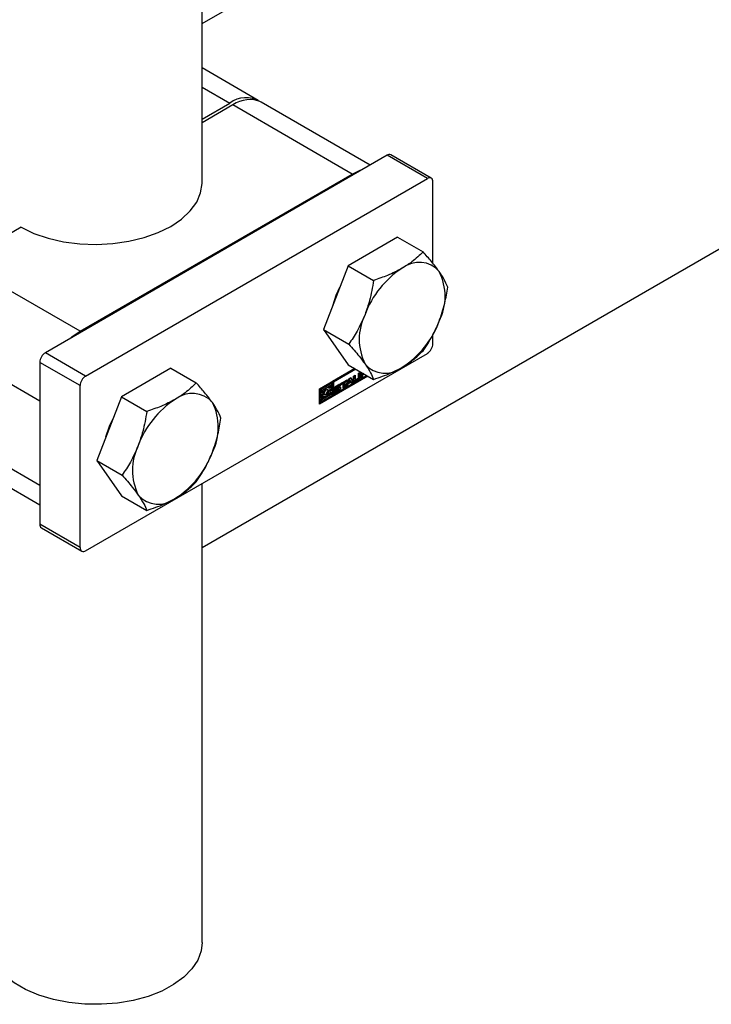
# Model space of a CAD drawing. Header units: millimetres. Extents: x 0 to 25230, y 0 to 17820.
# Tile 131 of 214: x 19306 to 19403, y 7950 to 8088. Entities that reach past the tile are written whole.
import ezdxf

# ---------------------------------------------------------------- set-up
doc = ezdxf.new("R2010")
doc.units = ezdxf.units.MM
doc.linetypes.add('SLD-Sólida', pattern=[0])
doc.layers.add('REFERÊNCIAS', color=9, linetype='SLD-Sólida')

msp = doc.modelspace()

# ---------------------------------------------------------------- linework, layer by layer
at = {"color": 7, "linetype": 'SLD-Sólida', "lineweight": 25, "ltscale": 30}
for p, q in [((19332.05, 8065.53), (19332.05, 9128.95)), ((19339.93, 8077.07), (19332.05, 8081.62)), ((19332.05, 8078.91), (19335.93, 8076.67)), ((19355.63, 8068), (19340.35, 8076.82)), ((19332.05, 8074.43), (19335.93, 8076.67)), ((19336.35, 8076.43), (19332.05, 8073.94)), ((19353.11, 8066.75), (19336.35, 8076.43)), ((19357.99, 8069.37), (19310.05, 8041.69)), ((19363.65, 8066.1), (19357.99, 8069.37)), ((19364.2, 8066.15), (19358.54, 8069.42)), ((19314.93, 8044.71), (19353.11, 8066.75)), ((19315.7, 8038.42), (19363.65, 8066.1)), ((19364.42, 8054.22), (19364.42, 8065.65)), ((19306.66, 8059.28), (19298.17, 8054.38)), ((19359.48, 8057.9), (19352.54, 8053.89)), ((19359.48, 8057.9), (19363.04, 8055.84)), ((19314.93, 8044.71), (19298.17, 8054.38)), ((19352.54, 8053.89), (19349.07, 8044.95)), ((19352.54, 8053.89), (19356.1, 8051.83)), ((19349.07, 8044.95), (19352.63, 8042.89)), ((19349.07, 8044.95), (19352.54, 8040.01)), ((19309.27, 8034.91), (19292.51, 8044.59)), ((19364.42, 8042.95), (19364.42, 8044.2)), ((19315.7, 8038.42), (19310.05, 8041.69)), ((19315.7, 8013.93), (19363.65, 8041.6)), ((19314.93, 8037.08), (19309.27, 8040.34)), ((19309.27, 8040.34), (19309.27, 8017.64)), ((19327.66, 8039.53), (19320.72, 8035.52)), ((19327.66, 8039.53), (19331.22, 8037.47)), ((19348.51, 8036.65), (19353.44, 8039.49)), ((19353.48, 8039.47), (19350.35, 8037.67)), ((19352.54, 8040.01), (19356.1, 8037.95)), ((19348.51, 8034.66), (19355.16, 8038.5)), ((19355.3, 8038.42), (19348.51, 8034.5)), ((19353.62, 8039.39), (19350.49, 8037.58)), ((19350.49, 8035.85), (19355.12, 8038.52)), ((19352.57, 8038), (19352.91, 8038.2)), ((19352.85, 8038.16), (19353.16, 8037.66)), ((19352.91, 8038.2), (19353.3, 8037.58)), ((19353.29, 8038.42), (19353.53, 8038.56)), ((19353.29, 8037.81), (19353.29, 8038.42)), ((19353.88, 8038.05), (19353.37, 8037.76)), ((19353.39, 8038.47), (19353.39, 8038.06)), ((19353.39, 8038.06), (19353.53, 8037.98)), ((19353.53, 8038.56), (19353.53, 8037.98)), ((19353.6, 8037.93), (19353.94, 8038.13)), ((19353.88, 8038.05), (19354.02, 8037.97)), ((19354.01, 8038.83), (19354.25, 8038.97)), ((19354.01, 8038.25), (19354.01, 8038.83)), ((19354.11, 8038.89), (19354.11, 8038.44)), ((19354.11, 8038.44), (19354.25, 8038.36)), ((19354.25, 8038.97), (19354.25, 8038.36)), ((19354.33, 8038.18), (19354.33, 8038.98)), ((19354.43, 8038.39), (19354.33, 8038.34)), ((19354.57, 8038.31), (19354.33, 8038.18)), ((19354.43, 8038.92), (19354.43, 8038.89)), ((19354.43, 8038.89), (19354.57, 8038.81)), ((19354.63, 8038.8), (19354.43, 8038.68)), ((19354.43, 8038.68), (19354.43, 8038.39)), ((19354.43, 8038.68), (19354.57, 8038.6)), ((19354.43, 8038.39), (19354.57, 8038.31)), ((19354.57, 8038.84), (19354.57, 8038.81)), ((19354.57, 8038.81), (19354.6, 8038.82)), ((19354.78, 8038.72), (19354.57, 8038.6)), ((19354.57, 8038.6), (19354.57, 8038.31)), ((19314.93, 8014.38), (19314.93, 8037.08)), ((19350.18, 8037.57), (19348.55, 8036.63)), ((19350.32, 8037.48), (19348.69, 8036.54)), ((19348.87, 8036.44), (19350.32, 8037.28)), ((19349.84, 8036.73), (19349.7, 8036.81)), ((19350.18, 8037), (19349.77, 8036.77)), ((19349.79, 8036.41), (19350.32, 8036.72)), ((19350.32, 8036.92), (19349.9, 8036.68)), ((19350.18, 8037.57), (19350.32, 8037.48)), ((19350.18, 8037), (19350.32, 8036.92)), ((19350.32, 8037.28), (19350.32, 8037.48)), ((19350.32, 8036.72), (19350.32, 8036.92)), ((19350.35, 8037.67), (19350.35, 8035.93)), ((19350.35, 8037.67), (19350.49, 8037.58)), ((19350.49, 8037.58), (19350.49, 8035.85)), ((19350.61, 8036.76), (19350.75, 8036.68)), ((19350.62, 8036.74), (19350.76, 8036.66)), ((19350.62, 8036.74), (19350.76, 8036.66)), ((19350.63, 8036.8), (19350.76, 8036.72)), ((19350.65, 8036.83), (19350.79, 8036.75)), ((19351.07, 8036.76), (19350.66, 8036.53)), ((19351.06, 8037.07), (19350.69, 8036.86)), ((19350.69, 8036.86), (19350.83, 8036.78)), ((19350.8, 8036.98), (19351.24, 8037.24)), ((19351.21, 8036.68), (19350.8, 8036.45)), ((19351.2, 8036.99), (19350.83, 8036.78)), ((19350.83, 8036.67), (19351.24, 8036.9)), ((19351.06, 8037.07), (19351.2, 8036.99)), ((19351.07, 8036.76), (19351.21, 8036.68)), ((19351.09, 8037.09), (19351.23, 8037.01)), ((19351.11, 8036.77), (19351.25, 8036.69)), ((19351.12, 8037.09), (19351.26, 8037.01)), ((19351.27, 8037.01), (19351.13, 8037.09)), ((19351.14, 8036.77), (19351.13, 8036.77)), ((19351.13, 8036.77), (19351.28, 8036.69)), ((19351.28, 8036.69), (19351.14, 8036.77)), ((19351.16, 8037.07), (19351.32, 8037.17)), ((19351.47, 8037.09), (19351.28, 8036.98)), ((19351.32, 8037.17), (19351.47, 8037.09)), ((19351.52, 8037.39), (19352.4, 8037.91)), ((19351.7, 8037.46), (19351.52, 8037.35)), ((19351.52, 8037.19), (19351.52, 8037.39)), ((19351.84, 8037.38), (19351.52, 8037.19)), ((19351.7, 8037.46), (19351.84, 8037.38)), ((19351.84, 8036.74), (19351.84, 8037.38)), ((19351.94, 8036.96), (19351.84, 8036.9)), ((19352.08, 8036.88), (19351.84, 8036.74)), ((19352.26, 8037.78), (19351.94, 8037.6)), ((19351.94, 8037.6), (19351.94, 8036.96)), ((19351.94, 8037.6), (19352.08, 8037.51)), ((19351.94, 8036.96), (19352.08, 8036.88)), ((19352.4, 8037.7), (19352.08, 8037.51)), ((19352.08, 8037.51), (19352.08, 8036.88)), ((19352.18, 8036.93), (19352.57, 8038)), ((19352.43, 8037.08), (19352.18, 8036.93)), ((19352.29, 8037.16), (19352.25, 8037.14)), ((19352.26, 8037.83), (19352.26, 8037.78)), ((19352.26, 8037.78), (19352.4, 8037.7)), ((19352.36, 8037.34), (19352.29, 8037.16)), ((19352.29, 8037.16), (19352.43, 8037.08)), ((19352.84, 8037.62), (19352.36, 8037.34)), ((19352.36, 8037.34), (19352.5, 8037.26)), ((19352.4, 8037.91), (19352.4, 8037.7)), ((19352.5, 8037.26), (19352.43, 8037.08)), ((19352.6, 8038), (19352.44, 8037.57)), ((19352.44, 8037.57), (19352.58, 8037.49)), ((19352.98, 8037.54), (19352.5, 8037.26)), ((19352.74, 8037.92), (19352.58, 8037.49)), ((19352.58, 8037.49), (19352.9, 8037.67)), ((19352.6, 8038), (19352.74, 8037.92)), ((19352.9, 8037.67), (19352.74, 8037.92)), ((19352.84, 8037.62), (19352.98, 8037.54)), ((19353.16, 8037.66), (19352.96, 8037.55)), ((19353.05, 8037.43), (19352.98, 8037.54)), ((19353.3, 8037.58), (19353.05, 8037.43)), ((19353.16, 8037.66), (19353.3, 8037.58)), ((19353.37, 8037.76), (19353.52, 8037.68)), ((19353.41, 8038.01), (19353.55, 8037.93)), ((19354.02, 8037.97), (19353.52, 8037.68)), ((19320.72, 8035.52), (19317.25, 8026.58)), ((19320.72, 8035.52), (19324.28, 8033.46)), ((19348.51, 8034.5), (19348.51, 8036.65)), ((19348.55, 8036.63), (19348.55, 8035.86)), ((19348.55, 8036.63), (19348.69, 8036.54)), ((19349.07, 8035.96), (19348.55, 8035.66)), ((19348.55, 8035.86), (19348.69, 8035.78)), ((19348.55, 8035.66), (19348.55, 8035.45)), ((19348.55, 8035.66), (19348.69, 8035.57)), ((19349.31, 8035.53), (19348.55, 8035.09)), ((19348.55, 8035.45), (19348.69, 8035.37)), ((19348.69, 8036.54), (19348.69, 8035.78)), ((19348.69, 8035.78), (19349.22, 8036.08)), ((19349.22, 8035.88), (19348.69, 8035.57)), ((19350.14, 8035.85), (19348.69, 8035.01)), ((19348.69, 8034.81), (19350.32, 8035.74)), ((19348.69, 8035.37), (19349.1, 8035.61)), ((19348.69, 8035.57), (19348.69, 8035.37)), ((19348.87, 8036.08), (19348.87, 8036.44)), ((19348.96, 8036.3), (19348.87, 8036.24)), ((19349.1, 8036.22), (19348.87, 8036.08)), ((19348.96, 8036.3), (19349.1, 8036.22)), ((19349.07, 8035.96), (19349.22, 8035.88)), ((19349.09, 8035.6), (19349.17, 8035.56)), ((19349.63, 8036.53), (19349.65, 8036.49)), ((19350.18, 8036.59), (19349.65, 8036.29)), ((19349.65, 8036.49), (19349.79, 8036.41)), ((19349.65, 8036.29), (19349.79, 8036.21)), ((19350, 8035.93), (19349.7, 8035.75)), ((19350.32, 8036.51), (19349.79, 8036.21)), ((19349.9, 8036.07), (19350.14, 8036.21)), ((19350, 8036.13), (19350, 8035.93)), ((19350, 8035.93), (19350.14, 8035.85)), ((19350.14, 8036.21), (19350.14, 8035.85)), ((19350.18, 8036.59), (19350.32, 8036.51)), ((19350.32, 8035.74), (19350.32, 8036.51)), ((19350.49, 8035.85), (19350.35, 8035.93)), ((19350.57, 8036.25), (19350.75, 8036.36)), ((19350.58, 8036.5), (19350.66, 8036.53)), ((19350.66, 8036.53), (19350.8, 8036.45)), ((19351.1, 8036.44), (19350.66, 8036.19)), ((19350.66, 8036.19), (19350.8, 8036.11)), ((19350.74, 8036.35), (19350.76, 8036.33)), ((19350.74, 8036.35), (19350.76, 8036.34)), ((19350.75, 8036.36), (19350.75, 8036.35)), ((19350.75, 8036.36), (19350.75, 8036.35)), ((19351.24, 8036.36), (19350.8, 8036.11)), ((19350.83, 8036.35), (19351.21, 8036.56)), ((19351.1, 8036.44), (19351.24, 8036.36)), ((19309.27, 8034.91), (19309.27, 8023.07)), ((19348.55, 8035.09), (19348.55, 8034.89)), ((19348.55, 8035.09), (19348.69, 8035.01)), ((19348.55, 8034.89), (19348.69, 8034.81)), ((19348.69, 8035.01), (19348.69, 8034.81)), ((19309.27, 8023.07), (19292.51, 8032.75)), ((19294.17, 8029.08), (19309.27, 8020.37)), ((19317.25, 8026.58), (19320.81, 8024.52)), ((19317.25, 8026.58), (19320.72, 8021.64)), ((19332.05, 7958.97), (19332.05, 8023.36)), ((19320.72, 8021.64), (19324.28, 8019.58)), ((19314.93, 8014.38), (19309.27, 8017.64)), ((19309.5, 8017.14), (19315.15, 8013.87))]:
    msp.add_line(p, q, dxfattribs=at)
at = {"color": 7, "linetype": 'SLD-Sólida', "lineweight": 25, "ltscale": 30, "flags": 128}
for points in [[(19353.11, 8066.75), (19354.21, 8067.27), (19354.51, 8067.36)], [(19306.66, 8059.28), (19308.45, 8058.43), (19310.45, 8057.75), (19312.61, 8057.26), (19314.88, 8056.96), (19317.2, 8056.87), (19319.51, 8056.99), (19321.77, 8057.31), (19323.91, 8057.83), (19325.89, 8058.53), (19327.66, 8059.41), (19329.17, 8060.43), (19330.39, 8061.57), (19331.29, 8062.8), (19331.84, 8064.11), (19332.05, 8065.44), (19332.05, 8065.53)], [(19350.37, 8048.26), (19350.86, 8049.75), (19351.36, 8050.86)], [(19313.52, 8043.7), (19313.82, 8043.95), (19314.93, 8044.71)], [(19349.9, 8036.68), (19349.83, 8036.74), (19349.73, 8036.76), (19349.62, 8036.75), (19349.5, 8036.7), (19349.39, 8036.61), (19349.28, 8036.5), (19349.18, 8036.37), (19349.1, 8036.22)], [(19350.8, 8036.45), (19350.71, 8036.42), (19350.64, 8036.44), (19350.59, 8036.49), (19350.57, 8036.58), (19350.59, 8036.7), (19350.64, 8036.81), (19350.71, 8036.91), (19350.8, 8036.98)], [(19350.62, 8036.74), (19350.62, 8036.74), (19350.62, 8036.74)], [(19350.65, 8036.83), (19350.65, 8036.83), (19350.65, 8036.83)], [(19351.24, 8037.24), (19351.28, 8037.26), (19351.33, 8037.27), (19351.37, 8037.26), (19351.4, 8037.25), (19351.43, 8037.22), (19351.45, 8037.19), (19351.46, 8037.14), (19351.47, 8037.09)], [(19351.24, 8036.9), (19351.33, 8036.92), (19351.4, 8036.91), (19351.45, 8036.85), (19351.47, 8036.76), (19351.45, 8036.65), (19351.4, 8036.53), (19351.32, 8036.43), (19351.24, 8036.36)], [(19351.28, 8036.64), (19351.28, 8036.65), (19351.28, 8036.65), (19351.29, 8036.66), (19351.29, 8036.67), (19351.28, 8036.67), (19351.28, 8036.68), (19351.28, 8036.68), (19351.28, 8036.69)], [(19351.32, 8037.17), (19351.32, 8037.22), (19351.31, 8037.26)], [(19353.3, 8037.73), (19353.33, 8037.74), (19353.37, 8037.76)], [(19349.1, 8035.61), (19349.18, 8035.55), (19349.28, 8035.53), (19349.39, 8035.54), (19349.5, 8035.59), (19349.62, 8035.68), (19349.73, 8035.79), (19349.83, 8035.92), (19349.9, 8036.07)], [(19349.22, 8036.08), (19349.26, 8036.2), (19349.32, 8036.32), (19349.41, 8036.42), (19349.5, 8036.49), (19349.6, 8036.53), (19349.68, 8036.53), (19349.75, 8036.49), (19349.79, 8036.41)], [(19349.79, 8036.21), (19349.75, 8036.09), (19349.68, 8035.97), (19349.6, 8035.87), (19349.5, 8035.8), (19349.41, 8035.76), (19349.32, 8035.76), (19349.26, 8035.8), (19349.22, 8035.88)], [(19350.8, 8036.11), (19350.75, 8036.09), (19350.71, 8036.08), (19350.67, 8036.08), (19350.63, 8036.1), (19350.61, 8036.12), (19350.59, 8036.16), (19350.57, 8036.2), (19350.57, 8036.25)], [(19350.58, 8036.16), (19350.61, 8036.17), (19350.66, 8036.19)], [(19351.1, 8036.44), (19351.18, 8036.51), (19351.25, 8036.59)], [(19318.55, 8029.89), (19319.04, 8031.38), (19319.54, 8032.49)], [(19332.05, 7958.97), (19331.91, 7957.81), (19331.43, 7956.52), (19330.62, 7955.28), (19329.48, 7954.13), (19328.05, 7953.09), (19326.37, 7952.19), (19324.47, 7951.44), (19322.39, 7950.88), (19320.19, 7950.5), (19317.91, 7950.33), (19315.61, 7950.35), (19313.35, 7950.58), (19311.18, 7951), (19309.14, 7951.61), (19307.28, 7952.4), (19305.66, 7953.33), (19304.3, 7954.4), (19303.25, 7955.58), (19302.51, 7956.84), (19302.12, 7958.14), (19302.05, 7958.97)]]:
    msp.add_lwpolyline(points, dxfattribs=at)
at = {"color": 7, "linetype": 'SLD-Sólida', "lineweight": 25, "ltscale": 900}
for centre, radius, start, end in [((19338.23, 8073.7), 3.76, 59.4865, 127.6924), ((19338.7, 8073.16), 4.02, 65.6929, 125.6176), ((19358.31, 8068.92), 0.553, 65.6929, 125.6176), ((19363.95, 8065.73), 0.48, 350.786, 129.2033), ((19367.15, 8042.54), 13.05, 122.638, 159.7729), ((19362.48, 8050.63), 3.74, 40.5328, 129.2482), ((19358.38, 8049.59), 7.76, 333.4364, 26.5636), ((19361.85, 8043.58), 7.76, 153.4364, 206.5636), ((19353.08, 8050.63), 13.05, 302.638, 339.7729), ((19362.74, 8043.03), 1.69, 302.6055, 357.3945), ((19310.96, 8040.27), 1.69, 122.6055, 177.3945), ((19357.75, 8042.54), 3.74, 220.5328, 309.2482), ((19316.62, 8037), 1.69, 122.6055, 177.3945), ((19353.44, 8038.05), 0.0516, 174.3796, 234.302), ((19353.62, 8038.47), 0.492, 302.6055, 357.3945), ((19353.85, 8038.26), 0.158, 302.6055, 357.3945), ((19353.76, 8038.38), 0.492, 302.6055, 357.3945), ((19349.58, 8036.59), 0.252, 60.8435, 94.9824), ((19350.63, 8036.76), 0.0226, 178.7663, 230.8345), ((19350.79, 8036.68), 0.202, 120.3648, 132.236), ((19350.82, 8036.68), 0.067, 144.2444, 177.3793), ((19350.77, 8036.68), 0.0237, 172.9825, 230.1912), ((19350.91, 8036.62), 0.176, 131.4311, 146.7327), ((19350.78, 8036.69), 0.0335, 234.558, 273.8995), ((19350.78, 8036.75), 0.093, 273.2195, 290.3674), ((19350.93, 8036.6), 0.202, 120.3648, 132.236), ((19350.74, 8036.83), 0.178, 290.9085, 298.9425), ((19351.14, 8036.94), 0.154, 108.7213, 120.3122), ((19351.12, 8036.65), 0.124, 97.0527, 117.0917), ((19351.11, 8037.02), 0.0708, 88.6989, 110.4433), ((19351.11, 8036.73), 0.0436, 63.4857, 96.9779), ((19351.12, 8037.06), 0.027, 60.6293, 93.0809), ((19351.28, 8036.86), 0.154, 108.7213, 120.3122), ((19351.27, 8036.57), 0.124, 97.0527, 117.0917), ((19351.26, 8036.94), 0.0708, 88.6989, 110.4433), ((19351.26, 8036.65), 0.0436, 63.4857, 96.9779), ((19351.26, 8036.98), 0.026, 41.1534, 93.5967), ((19351.26, 8036.99), 0.0258, 356.8473, 38.1771), ((19350.96, 8036.83), 0.367, 333.4905, 14.1293), ((19353.43, 8037.79), 0.14, 170.786, 309.2033), ((19353.57, 8037.97), 0.0448, 170.786, 309.2033), ((19330.66, 8032.26), 3.74, 40.5328, 129.2482), ((19350.01, 8035.85), 1.14, 137.6184, 156.857), ((19349.12, 8036.36), 0.539, 282.483, 352.2024), ((19350.78, 8036.35), 0.0274, 180.0847, 209.7118), ((19350.77, 8036.35), 0.0236, 214.9851, 258.504), ((19350.78, 8036.39), 0.0626, 260.0666, 287.5199), ((19350.76, 8036.48), 0.15, 286.7665, 300.4283), ((19351.1, 8036.75), 0.213, 300.5998, 315.8227), ((19351.14, 8036.71), 0.153, 315.0345, 333.4911), ((19335.33, 8024.17), 13.05, 122.638, 159.7729), ((19326.56, 8031.22), 7.76, 333.4364, 26.5636), ((19330.03, 8025.21), 7.76, 153.4364, 206.5636), ((19321.26, 8032.26), 13.05, 302.638, 339.7729), ((19325.93, 8024.17), 3.74, 220.5328, 309.2482), ((19309.79, 8017.58), 0.527, 172.7442, 235.9436), ((19315.4, 8014.3), 0.48, 170.786, 309.2033)]:
    msp.add_arc(centre, radius, start, end, dxfattribs=at)
at = {"color": 7, "linetype": 'SLD-Sólida', "lineweight": 25, "ltscale": 30}
for points, knots in [([(19363.04, 8055.84), (19362.55, 8055.36), (19361.71, 8054.53), (19360.58, 8053.82), (19360.11, 8053.53)], [0, 0, 0, 0, 0.581944, 1, 1, 1, 1]), ([(19365.32, 8053.06), (19364.97, 8053.53), (19364.32, 8054.4), (19363.45, 8055.38), (19363.04, 8055.84)], [0, 0, 0, 0, 0.53526, 1, 1, 1, 1]), ([(19360.11, 8053.53), (19359.45, 8053.18), (19358.22, 8052.54), (19356.77, 8052.06), (19356.1, 8051.83)], [0, 0, 0, 0, 0.53526, 1, 1, 1, 1]), ([(19366.51, 8050.9), (19366.36, 8051.27), (19366.08, 8051.91), (19365.54, 8052.72), (19365.32, 8053.06)], [0, 0, 0, 0, 0.581944, 1, 1, 1, 1]), ([(19356.1, 8051.83), (19355.95, 8050.88), (19355.67, 8049.24), (19355.13, 8047.7), (19354.91, 8047.05)], [0, 0, 0, 0, 0.581944, 1, 1, 1, 1]), ([(19365.32, 8046.12), (19365.6, 8046.95), (19366.13, 8048.5), (19366.39, 8050.14), (19366.51, 8050.9)], [0, 0, 0, 0, 0.5352597, 1, 1, 1, 1]), ([(19354.91, 8047.05), (19354.56, 8046.26), (19353.91, 8044.78), (19353.04, 8043.49), (19352.63, 8042.89)], [0, 0, 0, 0, 0.5352597, 1, 1, 1, 1]), ([(19363.04, 8041.96), (19363.55, 8042.71), (19364.42, 8044.01), (19365.05, 8045.5), (19365.32, 8046.12)], [0, 0, 0, 0, 0.581944, 1, 1, 1, 1]), ([(19352.63, 8042.89), (19353.14, 8042.32), (19354.01, 8041.33), (19354.64, 8040.47), (19354.91, 8040.11)], [0, 0, 0, 0, 0.581944, 1, 1, 1, 1]), ([(19360.11, 8039.65), (19360.71, 8040.03), (19361.83, 8040.74), (19362.66, 8041.57), (19363.04, 8041.96)], [0, 0, 0, 0, 0.53526, 1, 1, 1, 1]), ([(19354.91, 8040.11), (19355.19, 8039.68), (19355.72, 8038.88), (19355.98, 8038.25), (19356.1, 8037.95)], [0, 0, 0, 0, 0.53526, 1, 1, 1, 1]), ([(19356.1, 8037.95), (19356.94, 8038.24), (19358.38, 8038.72), (19359.6, 8039.37), (19360.11, 8039.65)], [0, 0, 0, 0, 0.581944, 1, 1, 1, 1]), ([(19331.22, 8037.47), (19330.73, 8036.99), (19329.89, 8036.16), (19328.76, 8035.45), (19328.29, 8035.16)], [0, 0, 0, 0, 0.581944, 1, 1, 1, 1]), ([(19333.5, 8034.69), (19333.15, 8035.16), (19332.5, 8036.03), (19331.63, 8037.01), (19331.22, 8037.47)], [0, 0, 0, 0, 0.53526, 1, 1, 1, 1]), ([(19328.29, 8035.16), (19327.63, 8034.81), (19326.4, 8034.17), (19324.95, 8033.69), (19324.28, 8033.46)], [0, 0, 0, 0, 0.53526, 1, 1, 1, 1]), ([(19334.69, 8032.53), (19334.54, 8032.91), (19334.26, 8033.54), (19333.72, 8034.35), (19333.5, 8034.69)], [0, 0, 0, 0, 0.581944, 1, 1, 1, 1]), ([(19324.28, 8033.46), (19324.13, 8032.51), (19323.85, 8030.87), (19323.31, 8029.33), (19323.09, 8028.68)], [0, 0, 0, 0, 0.581944, 1, 1, 1, 1]), ([(19333.5, 8027.75), (19333.78, 8028.58), (19334.31, 8030.13), (19334.57, 8031.77), (19334.69, 8032.53)], [0, 0, 0, 0, 0.53526, 1, 1, 1, 1]), ([(19323.09, 8028.68), (19322.74, 8027.89), (19322.09, 8026.41), (19321.22, 8025.12), (19320.81, 8024.52)], [0, 0, 0, 0, 0.5352597, 1, 1, 1, 1]), ([(19331.22, 8023.59), (19331.73, 8024.34), (19332.6, 8025.64), (19333.23, 8027.13), (19333.5, 8027.75)], [0, 0, 0, 0, 0.581944, 1, 1, 1, 1]), ([(19320.81, 8024.52), (19321.32, 8023.95), (19322.19, 8022.97), (19322.82, 8022.1), (19323.09, 8021.74)], [0, 0, 0, 0, 0.581944, 1, 1, 1, 1]), ([(19328.29, 8021.28), (19328.89, 8021.66), (19330.01, 8022.37), (19330.84, 8023.2), (19331.22, 8023.59)], [0, 0, 0, 0, 0.53526, 1, 1, 1, 1]), ([(19323.09, 8021.74), (19323.37, 8021.31), (19323.9, 8020.51), (19324.16, 8019.88), (19324.28, 8019.58)], [0, 0, 0, 0, 0.53526, 1, 1, 1, 1]), ([(19324.28, 8019.58), (19325.12, 8019.87), (19326.56, 8020.35), (19327.78, 8021), (19328.29, 8021.28)], [0, 0, 0, 0, 0.581944, 1, 1, 1, 1])]:
    msp.add_open_spline(points, degree=3, knots=knots, dxfattribs=at)
at = {"layer": 'REFERÊNCIAS', "linetype": 'SLD-Sólida', "lineweight": 25, "ltscale": 30}
for p, q in [((19332.05, 8087.85), (19646.85, 8269.59)), ((19332.05, 8014.36), (19646.85, 8196.1))]:
    msp.add_line(p, q, dxfattribs=at)

doc.saveas('drawing.dxf')
